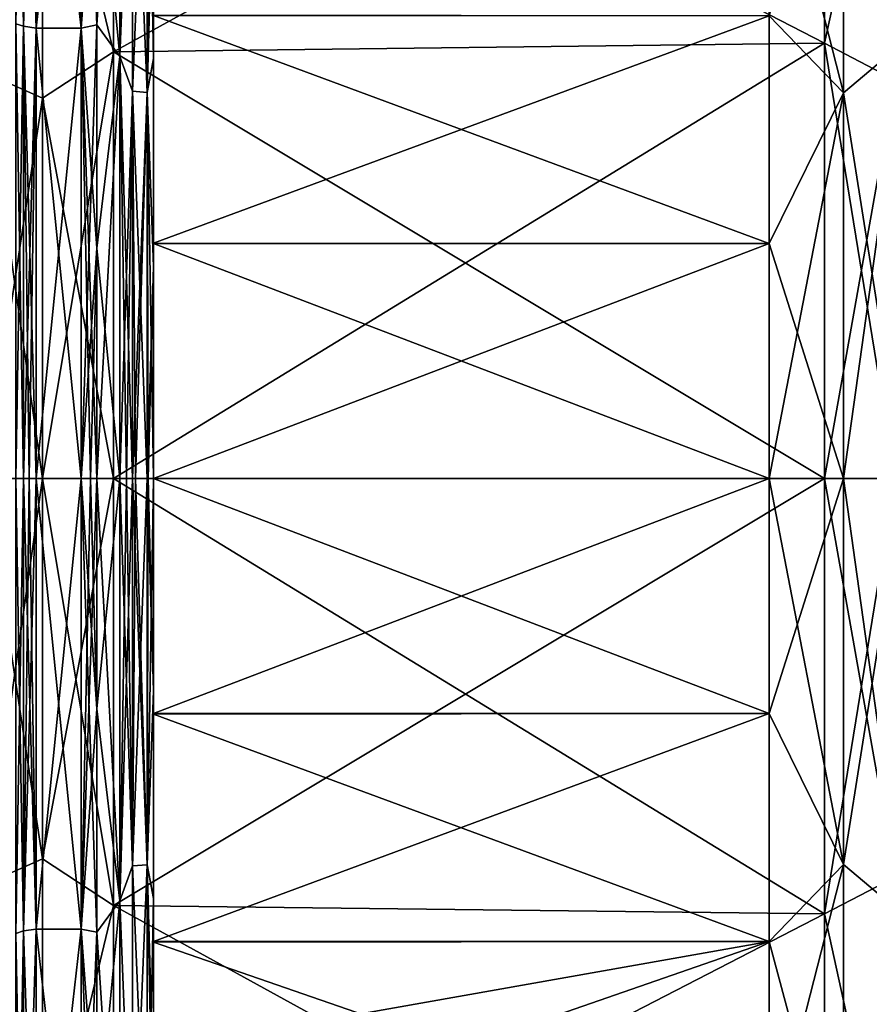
# Model space of a CAD drawing. Extents: x -90 to 0, y -51 to 51.
# Tile 9 of 19: x -66 to -42, y -15 to 13. Entities that reach past the tile are written whole.
import ezdxf

# ---------------------------------------------------------------- set-up
doc = ezdxf.new("R2010")
doc.units = 0
doc.header["$LTSCALE"] = 52.148148
for name, color, linetype in [('10', 7, 'CONTINUOUS'), ('11', 7, 'CONTINUOUS'), ('12', 7, 'CONTINUOUS'), ('13', 7, 'CONTINUOUS'), ('14', 7, 'CONTINUOUS'), ('15', 7, 'CONTINUOUS'), ('16', 7, 'CONTINUOUS'), ('17', 7, 'CONTINUOUS'), ('18', 7, 'CONTINUOUS'), ('19', 7, 'CONTINUOUS'), ('20', 7, 'CONTINUOUS'), ('21', 7, 'CONTINUOUS'), ('22', 7, 'CONTINUOUS'), ('23', 7, 'CONTINUOUS'), ('24', 7, 'CONTINUOUS'), ('45', 7, 'CONTINUOUS'), ('46', 7, 'CONTINUOUS'), ('47', 7, 'CONTINUOUS'), ('48', 7, 'CONTINUOUS'), ('49', 7, 'CONTINUOUS'), ('50', 7, 'CONTINUOUS'), ('8', 7, 'CONTINUOUS'), ('9', 7, 'CONTINUOUS')]:
    doc.layers.add(name, color=color, linetype=linetype)

msp = doc.modelspace()

# ---------------------------------------------------------------- linework, layer by layer
at = {"layer": '10', "linetype": 'CONTINUOUS'}
for points in [[(-45.004, 0, -37.5), (-45.004, -6.512, -36.93), (-62.059, 0, -37.5), (-45.004, 0, -37.5)], [(-45.004, -6.512, 36.93), (-45.004, 0, 37.5), (-62.059, -6.511, 36.93), (-45.004, -6.512, 36.93)], [(-62.059, -6.511, 36.93), (-45.004, 0, 37.5), (-62.059, 0, 37.5), (-62.059, -6.511, 36.93)], [(-62.059, 0, -37.5), (-45.004, -6.512, -36.93), (-62.059, -6.527, -36.927), (-62.059, 0, -37.5)], [(-62.059, -12.827, 35.238), (-45.004, -6.512, 36.93), (-62.059, -6.511, 36.93), (-62.059, -12.827, 35.238)], [(-45.004, -6.512, -36.93), (-45.004, -12.826, -35.238), (-62.059, -6.527, -36.927), (-45.004, -6.512, -36.93)], [(-45.004, -12.826, 35.238), (-45.004, -6.512, 36.93), (-62.059, -12.827, 35.238), (-45.004, -12.826, 35.238)], [(-62.059, -6.527, -36.927), (-45.004, -12.826, -35.238), (-62.059, -12.844, -35.232), (-62.059, -6.527, -36.927)], [(-45.004, -12.826, -35.238), (-45.004, -18.75, -32.476), (-62.059, -12.844, -35.232), (-45.004, -12.826, -35.238)], [(-45.004, -18.75, 32.476), (-45.004, -12.826, 35.238), (-62.059, -18.745, 32.479), (-45.004, -18.75, 32.476)], [(-62.059, -18.745, 32.479), (-45.004, -12.826, 35.238), (-62.059, -15.843, 33.989), (-62.059, -18.745, 32.479)], [(-62.059, -15.843, 33.989), (-45.004, -12.826, 35.238), (-62.059, -12.827, 35.238), (-62.059, -15.843, 33.989)], [(-62.059, -12.844, -35.232), (-45.004, -18.75, -32.476), (-62.059, -18.758, -32.471), (-62.059, -12.844, -35.232)]]:
    msp.add_3dface(points, dxfattribs=at)
at = {"layer": '11', "linetype": 'CONTINUOUS'}
for points in [[(-62.059, 6.527, 36.927), (-45.004, 12.826, 35.238), (-62.059, 12.844, 35.232), (-62.059, 6.527, 36.927)], [(-45.004, 12.826, -35.238), (-45.004, 6.512, -36.93), (-62.059, 12.827, -35.238), (-45.004, 12.826, -35.238)], [(-62.059, 12.827, -35.238), (-45.004, 6.512, -36.93), (-62.059, 6.511, -36.93), (-62.059, 12.827, -35.238)], [(-45.004, 6.512, 36.93), (-45.004, 12.826, 35.238), (-62.059, 6.527, 36.927), (-45.004, 6.512, 36.93)], [(-62.059, 0, 37.5), (-45.004, 6.512, 36.93), (-62.059, 6.527, 36.927), (-62.059, 0, 37.5)], [(-45.004, 6.512, -36.93), (-45.004, 0, -37.5), (-62.059, 6.511, -36.93), (-45.004, 6.512, -36.93)], [(-45.004, 0, 37.5), (-45.004, 6.512, 36.93), (-62.059, 0, 37.5), (-45.004, 0, 37.5)], [(-45.004, 0, -37.5), (-62.059, 0, -37.5), (-62.059, 6.511, -36.93), (-45.004, 0, -37.5)]]:
    msp.add_3dface(points, dxfattribs=at)
at = {"layer": '12', "linetype": 'CONTINUOUS'}
for points in [[(-62.059, 17.077, -33.498), (-62.059, 12.827, -35.238), (-62.059, 11.639, -35.753), (-62.059, 17.077, -33.498)], [(-62.059, 11.621, 35.759), (-62.059, 12.844, 35.232), (-62.059, 17.063, 33.506), (-62.059, 11.621, 35.759)], [(-62.059, 6.527, 36.927), (-62.059, 12.844, 35.232), (-62.059, 11.621, 35.759), (-62.059, 6.527, 36.927)], [(-62.059, 12.827, -35.238), (-62.059, 6.511, -36.93), (-62.059, 11.639, -35.753), (-62.059, 12.827, -35.238)], [(-62.059, 11.639, -35.753), (-62.059, 6.511, -36.93), (-62.059, 5.896, -37.135), (-62.059, 11.639, -35.753)], [(-62.059, 5.88, 37.137), (-62.059, 6.527, 36.927), (-62.059, 11.621, 35.759), (-62.059, 5.88, 37.137)], [(-62.059, 0, 37.5), (-62.059, 6.527, 36.927), (-62.059, 0, 37.6), (-62.059, 0, 37.5)], [(-62.059, 0, 37.6), (-62.059, 6.527, 36.927), (-62.059, 5.88, 37.137), (-62.059, 0, 37.6)], [(-62.059, 6.511, -36.93), (-62.059, 0, -37.5), (-62.059, 5.896, -37.135), (-62.059, 6.511, -36.93)], [(-62.059, 5.896, -37.135), (-62.059, 0, -37.5), (-62.059, 0, -37.6), (-62.059, 5.896, -37.135)], [(-62.059, 0, -37.5), (-62.059, -6.527, -36.927), (-62.059, 0, -37.6), (-62.059, 0, -37.5)], [(-62.059, 0, -37.6), (-62.059, -6.527, -36.927), (-62.059, -5.88, -37.137), (-62.059, 0, -37.6)], [(-62.059, -6.511, 36.93), (-62.059, 0, 37.5), (-62.059, -5.896, 37.135), (-62.059, -6.511, 36.93)], [(-62.059, 0, 37.5), (-62.059, 0, 37.6), (-62.059, -5.896, 37.135), (-62.059, 0, 37.5)], [(-62.059, -5.88, -37.137), (-62.059, -6.527, -36.927), (-62.059, -11.621, -35.759), (-62.059, -5.88, -37.137)], [(-62.059, -11.639, 35.753), (-62.059, -6.511, 36.93), (-62.059, -5.896, 37.135), (-62.059, -11.639, 35.753)], [(-62.059, -12.827, 35.238), (-62.059, -6.511, 36.93), (-62.059, -11.639, 35.753), (-62.059, -12.827, 35.238)], [(-62.059, -6.527, -36.927), (-62.059, -12.844, -35.232), (-62.059, -11.621, -35.759), (-62.059, -6.527, -36.927)], [(-62.059, -11.621, -35.759), (-62.059, -12.844, -35.232), (-62.059, -17.063, -33.506), (-62.059, -11.621, -35.759)], [(-62.059, -17.077, 33.498), (-62.059, -12.827, 35.238), (-62.059, -11.639, 35.753), (-62.059, -17.077, 33.498)], [(-62.059, -15.843, 33.989), (-62.059, -12.827, 35.238), (-62.059, -17.077, 33.498), (-62.059, -15.843, 33.989)], [(-62.059, -12.844, -35.232), (-62.059, -18.758, -32.471), (-62.059, -17.063, -33.506), (-62.059, -12.844, -35.232)]]:
    msp.add_3dface(points, dxfattribs=at)
at = {"layer": '13', "linetype": 'CONTINUOUS'}
for points in [[(-62.992, 11.696, 35.997), (-62.646, 20.594, 32.045), (-62.992, 22.248, 30.621), (-62.992, 11.696, 35.997)], [(-62.992, 22.248, -30.621), (-62.646, 20.594, -32.045), (-62.992, 11.696, -35.997), (-62.992, 22.248, -30.621)], [(-62.646, 10.732, 36.549), (-62.646, 20.594, 32.045), (-62.992, 11.696, 35.997), (-62.646, 10.732, 36.549)], [(-62.646, 20.594, -32.045), (-62.646, 10.732, -36.549), (-62.992, 11.696, -35.997), (-62.646, 20.594, -32.045)], [(-62.646, 10.732, 36.549), (-62.238, 20.535, 31.953), (-62.646, 20.594, 32.045), (-62.646, 10.732, 36.549)], [(-62.238, 20.535, -31.953), (-62.238, 10.701, -36.444), (-62.646, 20.594, -32.045), (-62.238, 20.535, -31.953)], [(-62.646, 20.594, -32.045), (-62.238, 10.701, -36.444), (-62.646, 10.732, -36.549), (-62.646, 20.594, -32.045)], [(-62.238, 10.701, 36.444), (-62.238, 20.535, 31.953), (-62.646, 10.732, 36.549), (-62.238, 10.701, 36.444)], [(-62.238, 10.701, 36.444), (-62.059, 19.643, 32.061), (-62.238, 20.535, 31.953), (-62.238, 10.701, 36.444)], [(-62.059, 17.077, -33.498), (-62.059, 11.639, -35.753), (-62.238, 20.535, -31.953), (-62.059, 17.077, -33.498)], [(-62.238, 20.535, -31.953), (-62.059, 11.639, -35.753), (-62.238, 10.701, -36.444), (-62.238, 20.535, -31.953)], [(-62.059, 17.063, 33.506), (-62.059, 19.643, 32.061), (-62.238, 10.701, 36.444), (-62.059, 17.063, 33.506)], [(-62.059, 11.621, 35.759), (-62.059, 17.063, 33.506), (-62.238, 10.701, 36.444), (-62.059, 11.621, 35.759)], [(-62.992, 0, 37.85), (-62.646, 10.732, 36.549), (-62.992, 11.696, 35.997), (-62.992, 0, 37.85)], [(-62.646, 10.732, -36.549), (-62.646, 0, -38.092), (-62.992, 11.696, -35.997), (-62.646, 10.732, -36.549)], [(-62.992, 11.696, -35.997), (-62.646, 0, -38.092), (-62.809, 0, -38.033), (-62.992, 11.696, -35.997)], [(-62.992, 0, -37.85), (-62.992, 11.696, -35.997), (-62.809, 0, -38.033), (-62.992, 0, -37.85)], [(-62.059, 11.639, -35.753), (-62.059, 5.896, -37.135), (-62.238, 10.701, -36.444), (-62.059, 11.639, -35.753)], [(-62.059, 5.88, 37.137), (-62.059, 11.621, 35.759), (-62.238, 10.701, 36.444), (-62.059, 5.88, 37.137)], [(-62.809, 0, 38.033), (-62.646, 10.732, 36.549), (-62.992, 0, 37.85), (-62.809, 0, 38.033)], [(-62.646, 0, 38.092), (-62.646, 10.732, 36.549), (-62.809, 0, 38.033), (-62.646, 0, 38.092)], [(-62.646, 0, 38.092), (-62.238, 10.701, 36.444), (-62.646, 10.732, 36.549), (-62.646, 0, 38.092)], [(-62.238, 10.701, -36.444), (-62.238, 0, -37.983), (-62.646, 10.732, -36.549), (-62.238, 10.701, -36.444)], [(-62.646, 10.732, -36.549), (-62.238, 0, -37.983), (-62.559, 0, -38.1), (-62.646, 10.732, -36.549)], [(-62.646, 0, -38.092), (-62.646, 10.732, -36.549), (-62.559, 0, -38.1), (-62.646, 0, -38.092)], [(-62.559, 0, 38.1), (-62.238, 10.701, 36.444), (-62.646, 0, 38.092), (-62.559, 0, 38.1)], [(-62.238, 0, 37.983), (-62.238, 10.701, 36.444), (-62.559, 0, 38.1), (-62.238, 0, 37.983)], [(-62.238, 0, 37.983), (-62.059, 5.88, 37.137), (-62.238, 10.701, 36.444), (-62.238, 0, 37.983)], [(-62.059, 5.896, -37.135), (-62.059, 0, -37.6), (-62.238, 10.701, -36.444), (-62.059, 5.896, -37.135)], [(-62.238, 10.701, -36.444), (-62.059, 0, -37.6), (-62.206, 0, -37.954), (-62.238, 10.701, -36.444)], [(-62.238, 0, -37.983), (-62.238, 10.701, -36.444), (-62.206, 0, -37.954), (-62.238, 0, -37.983)], [(-62.206, 0, 37.954), (-62.059, 5.88, 37.137), (-62.238, 0, 37.983), (-62.206, 0, 37.954)], [(-62.059, 0, 37.6), (-62.059, 5.88, 37.137), (-62.206, 0, 37.954), (-62.059, 0, 37.6)]]:
    msp.add_3dface(points, dxfattribs=at)
at = {"layer": '14', "linetype": 'CONTINUOUS'}
for points in [[(-62.646, 0, 38.092), (-62.809, 0, 38.033), (-62.992, -11.696, 35.997), (-62.646, 0, 38.092)], [(-62.646, -10.732, 36.549), (-62.646, 0, 38.092), (-62.992, -11.696, 35.997), (-62.646, -10.732, 36.549)], [(-62.809, 0, 38.033), (-62.992, 0, 37.85), (-62.992, -11.696, 35.997), (-62.809, 0, 38.033)], [(-62.992, 0, -37.85), (-62.809, 0, -38.033), (-62.646, -10.732, -36.549), (-62.992, 0, -37.85)], [(-62.992, 0, -37.85), (-62.646, -10.732, -36.549), (-62.992, -11.696, -35.997), (-62.992, 0, -37.85)], [(-62.809, 0, -38.033), (-62.646, 0, -38.092), (-62.646, -10.732, -36.549), (-62.809, 0, -38.033)], [(-62.238, 0, 37.983), (-62.559, 0, 38.1), (-62.646, -10.732, 36.549), (-62.238, 0, 37.983)], [(-62.238, 0, 37.983), (-62.646, -10.732, 36.549), (-62.238, -10.701, 36.444), (-62.238, 0, 37.983)], [(-62.559, 0, 38.1), (-62.646, 0, 38.092), (-62.646, -10.732, 36.549), (-62.559, 0, 38.1)], [(-62.646, 0, -38.092), (-62.559, 0, -38.1), (-62.238, -10.701, -36.444), (-62.646, 0, -38.092)], [(-62.646, -10.732, -36.549), (-62.646, 0, -38.092), (-62.238, -10.701, -36.444), (-62.646, -10.732, -36.549)], [(-62.559, 0, -38.1), (-62.238, 0, -37.983), (-62.238, -10.701, -36.444), (-62.559, 0, -38.1)], [(-62.059, -5.896, 37.135), (-62.059, 0, 37.6), (-62.238, -10.701, 36.444), (-62.059, -5.896, 37.135)], [(-62.059, 0, 37.6), (-62.206, 0, 37.954), (-62.238, -10.701, 36.444), (-62.059, 0, 37.6)], [(-62.059, -5.88, -37.137), (-62.238, 0, -37.983), (-62.206, 0, -37.954), (-62.059, -5.88, -37.137)], [(-62.238, 0, -37.983), (-62.059, -5.88, -37.137), (-62.238, -10.701, -36.444), (-62.238, 0, -37.983)], [(-62.206, 0, 37.954), (-62.238, 0, 37.983), (-62.238, -10.701, 36.444), (-62.206, 0, 37.954)], [(-62.059, 0, -37.6), (-62.059, -5.88, -37.137), (-62.206, 0, -37.954), (-62.059, 0, -37.6)], [(-62.059, -5.88, -37.137), (-62.059, -11.621, -35.759), (-62.238, -10.701, -36.444), (-62.059, -5.88, -37.137)], [(-62.059, -11.639, 35.753), (-62.059, -5.896, 37.135), (-62.238, -10.701, 36.444), (-62.059, -11.639, 35.753)], [(-62.646, -10.732, -36.549), (-62.646, -20.594, -32.045), (-62.992, -11.696, -35.997), (-62.646, -10.732, -36.549)], [(-62.646, -20.594, 32.045), (-62.646, -10.732, 36.549), (-62.992, -11.696, 35.997), (-62.646, -20.594, 32.045)], [(-62.238, -20.535, -31.953), (-62.646, -10.732, -36.549), (-62.238, -10.701, -36.444), (-62.238, -20.535, -31.953)], [(-62.646, -10.732, 36.549), (-62.646, -20.594, 32.045), (-62.238, -10.701, 36.444), (-62.646, -10.732, 36.549)], [(-62.238, -10.701, 36.444), (-62.646, -20.594, 32.045), (-62.238, -20.535, 31.953), (-62.238, -10.701, 36.444)], [(-62.646, -20.594, -32.045), (-62.646, -10.732, -36.549), (-62.238, -20.535, -31.953), (-62.646, -20.594, -32.045)], [(-62.059, -11.621, -35.759), (-62.059, -17.063, -33.506), (-62.238, -10.701, -36.444), (-62.059, -11.621, -35.759)], [(-62.059, -17.063, -33.506), (-62.059, -19.643, -32.061), (-62.238, -10.701, -36.444), (-62.059, -17.063, -33.506)], [(-62.059, -19.643, -32.061), (-62.238, -20.535, -31.953), (-62.238, -10.701, -36.444), (-62.059, -19.643, -32.061)], [(-62.059, -11.639, 35.753), (-62.238, -10.701, 36.444), (-62.238, -20.535, 31.953), (-62.059, -11.639, 35.753)], [(-62.992, -11.696, -35.997), (-62.646, -20.594, -32.045), (-62.992, -22.248, -30.621), (-62.992, -11.696, -35.997)], [(-62.992, -22.248, 30.621), (-62.646, -20.594, 32.045), (-62.992, -11.696, 35.997), (-62.992, -22.248, 30.621)], [(-62.059, -17.077, 33.498), (-62.059, -11.639, 35.753), (-62.238, -20.535, 31.953), (-62.059, -17.077, 33.498)]]:
    msp.add_3dface(points, dxfattribs=at)
at = {"layer": '15', "linetype": 'CONTINUOUS'}
for points in [[(-62.992, -11.696, 35.997), (-62.992, 0, 37.85), (-63.627, -6.382, 36.192), (-62.992, -11.696, 35.997)], [(-62.992, 0, 37.85), (-63.627, 0, 36.75), (-63.627, -6.382, 36.192), (-62.992, 0, 37.85)], [(-62.992, 0, -37.85), (-62.992, -11.696, -35.997), (-63.627, 0, -36.75), (-62.992, 0, -37.85)], [(-63.627, 0, -36.75), (-62.992, -11.696, -35.997), (-63.627, -6.382, -36.192), (-63.627, 0, -36.75)], [(-63.627, -6.382, -36.192), (-62.992, -11.696, -35.997), (-63.627, -12.569, -34.534), (-63.627, -6.382, -36.192)], [(-63.627, -12.569, 34.534), (-62.992, -11.696, 35.997), (-63.627, -6.382, 36.192), (-63.627, -12.569, 34.534)], [(-62.992, -11.696, -35.997), (-62.992, -22.248, -30.621), (-63.627, -12.569, -34.534), (-62.992, -11.696, -35.997)], [(-62.992, -22.248, 30.621), (-62.992, -11.696, 35.997), (-63.627, -18.375, 31.826), (-62.992, -22.248, 30.621)], [(-63.627, -18.375, 31.826), (-62.992, -11.696, 35.997), (-63.627, -12.569, 34.534), (-63.627, -18.375, 31.826)], [(-63.627, -12.569, -34.534), (-62.992, -22.248, -30.621), (-63.627, -18.375, -31.826), (-63.627, -12.569, -34.534)]]:
    msp.add_3dface(points, dxfattribs=at)
at = {"layer": '16', "linetype": 'CONTINUOUS'}
for points in [[(-62.992, 11.696, 35.997), (-62.992, 22.248, 30.621), (-63.627, 12.569, 34.534), (-62.992, 11.696, 35.997)], [(-63.627, 12.569, 34.534), (-62.992, 22.248, 30.621), (-63.627, 18.375, 31.826), (-63.627, 12.569, 34.534)], [(-62.992, 22.248, -30.621), (-62.992, 11.696, -35.997), (-63.627, 18.375, -31.826), (-62.992, 22.248, -30.621)], [(-63.627, 18.375, -31.826), (-62.992, 11.696, -35.997), (-63.627, 12.569, -34.534), (-63.627, 18.375, -31.826)], [(-63.627, 6.382, 36.192), (-62.992, 11.696, 35.997), (-63.627, 12.569, 34.534), (-63.627, 6.382, 36.192)], [(-63.627, 12.569, -34.534), (-62.992, 11.696, -35.997), (-63.627, 6.382, -36.192), (-63.627, 12.569, -34.534)], [(-62.992, 0, 37.85), (-62.992, 11.696, 35.997), (-63.627, 0, 36.75), (-62.992, 0, 37.85)], [(-63.627, 0, 36.75), (-62.992, 11.696, 35.997), (-63.627, 6.382, 36.192), (-63.627, 0, 36.75)], [(-62.992, 11.696, -35.997), (-62.992, 0, -37.85), (-63.627, 6.382, -36.192), (-62.992, 11.696, -35.997)], [(-62.992, 0, -37.85), (-63.627, 0, -36.75), (-63.627, 6.382, -36.192), (-62.992, 0, -37.85)]]:
    msp.add_3dface(points, dxfattribs=at)
at = {"layer": '17', "linetype": 'CONTINUOUS'}
for points in [[(-63.627, 18.375, 31.826), (-63.627, 23.622, 28.152), (-64.06, 12.484, 34.299), (-63.627, 18.375, 31.826)], [(-64.06, 12.484, 34.299), (-63.627, 23.622, 28.152), (-64.06, 23.462, 27.961), (-64.06, 12.484, 34.299)], [(-63.627, 18.375, -31.826), (-63.627, 12.569, -34.534), (-64.06, 23.462, -27.961), (-63.627, 18.375, -31.826)], [(-64.06, 23.462, -27.961), (-63.627, 12.569, -34.534), (-64.06, 12.484, -34.299), (-64.06, 23.462, -27.961)], [(-63.627, 12.569, 34.534), (-63.627, 18.375, 31.826), (-64.06, 12.484, 34.299), (-63.627, 12.569, 34.534)], [(-63.627, 6.382, 36.192), (-63.627, 12.569, 34.534), (-64.06, 0, 36.5), (-63.627, 6.382, 36.192)], [(-64.06, 0, 36.5), (-63.627, 12.569, 34.534), (-64.06, 12.484, 34.299), (-64.06, 0, 36.5)], [(-63.627, 12.569, -34.534), (-63.627, 6.382, -36.192), (-64.06, 12.484, -34.299), (-63.627, 12.569, -34.534)], [(-63.627, 6.382, -36.192), (-63.627, 0, -36.75), (-64.06, 12.484, -34.299), (-63.627, 6.382, -36.192)], [(-63.627, 0, -36.75), (-63.81, 0, -36.567), (-64.06, 12.484, -34.299), (-63.627, 0, -36.75)], [(-63.81, 0, -36.567), (-64.06, 0, -36.5), (-64.06, 12.484, -34.299), (-63.81, 0, -36.567)], [(-63.81, 0, 36.567), (-63.627, 6.382, 36.192), (-64.06, 0, 36.5), (-63.81, 0, 36.567)], [(-63.627, 0, 36.75), (-63.627, 6.382, 36.192), (-63.81, 0, 36.567), (-63.627, 0, 36.75)]]:
    msp.add_3dface(points, dxfattribs=at)
at = {"layer": '18', "linetype": 'CONTINUOUS'}
for points in [[(-63.627, -6.382, 36.192), (-63.627, 0, 36.75), (-64.06, -12.484, 34.299), (-63.627, -6.382, 36.192)], [(-63.627, 0, 36.75), (-63.81, 0, 36.567), (-64.06, -12.484, 34.299), (-63.627, 0, 36.75)], [(-63.627, -6.382, -36.192), (-63.627, -12.569, -34.534), (-64.06, 0, -36.5), (-63.627, -6.382, -36.192)], [(-63.627, -6.382, -36.192), (-64.06, 0, -36.5), (-63.81, 0, -36.567), (-63.627, -6.382, -36.192)], [(-64.06, 0, -36.5), (-63.627, -12.569, -34.534), (-64.06, -12.484, -34.299), (-64.06, 0, -36.5)], [(-63.81, 0, 36.567), (-64.06, 0, 36.5), (-64.06, -12.484, 34.299), (-63.81, 0, 36.567)], [(-63.627, 0, -36.75), (-63.627, -6.382, -36.192), (-63.81, 0, -36.567), (-63.627, 0, -36.75)], [(-63.627, -12.569, 34.534), (-63.627, -6.382, 36.192), (-64.06, -12.484, 34.299), (-63.627, -12.569, 34.534)], [(-63.627, -12.569, -34.534), (-63.627, -18.375, -31.826), (-64.06, -12.484, -34.299), (-63.627, -12.569, -34.534)], [(-63.627, -18.375, -31.826), (-63.627, -23.622, -28.152), (-64.06, -12.484, -34.299), (-63.627, -18.375, -31.826)], [(-64.06, -12.484, -34.299), (-63.627, -23.622, -28.152), (-64.06, -23.462, -27.961), (-64.06, -12.484, -34.299)], [(-64.06, -23.462, 27.961), (-63.627, -12.569, 34.534), (-64.06, -12.484, 34.299), (-64.06, -23.462, 27.961)], [(-63.627, -18.375, 31.826), (-63.627, -12.569, 34.534), (-64.06, -23.462, 27.961), (-63.627, -18.375, 31.826)]]:
    msp.add_3dface(points, dxfattribs=at)
at = {"layer": '19', "linetype": 'CONTINUOUS'}
for points in [[(-64.06, 0, -36.5), (-64.06, -12.484, -34.299), (-65.31, 0, -36.5), (-64.06, 0, -36.5)], [(-64.06, -12.484, 34.299), (-64.06, 0, 36.5), (-65.31, -12.484, 34.299), (-64.06, -12.484, 34.299)], [(-65.31, -12.484, 34.299), (-64.06, 0, 36.5), (-65.31, 0, 36.5), (-65.31, -12.484, 34.299)], [(-65.31, 0, -36.5), (-64.06, -12.484, -34.299), (-65.31, -12.484, -34.299), (-65.31, 0, -36.5)], [(-64.06, -12.484, -34.299), (-64.06, -23.462, -27.961), (-65.31, -12.484, -34.299), (-64.06, -12.484, -34.299)], [(-65.31, -12.484, -34.299), (-64.06, -23.462, -27.961), (-65.31, -23.462, -27.961), (-65.31, -12.484, -34.299)], [(-64.06, -23.462, 27.961), (-64.06, -12.484, 34.299), (-65.31, -23.462, 27.961), (-64.06, -23.462, 27.961)], [(-65.31, -23.462, 27.961), (-64.06, -12.484, 34.299), (-65.31, -12.484, 34.299), (-65.31, -23.462, 27.961)]]:
    msp.add_3dface(points, dxfattribs=at)
at = {"layer": '20', "linetype": 'CONTINUOUS'}
for points in [[(-64.06, 12.484, 34.299), (-64.06, 23.462, 27.961), (-65.31, 12.484, 34.299), (-64.06, 12.484, 34.299)], [(-65.31, 12.484, 34.299), (-64.06, 23.462, 27.961), (-65.31, 23.462, 27.961), (-65.31, 12.484, 34.299)], [(-64.06, 23.462, -27.961), (-64.06, 12.484, -34.299), (-65.31, 23.462, -27.961), (-64.06, 23.462, -27.961)], [(-65.31, 23.462, -27.961), (-64.06, 12.484, -34.299), (-65.31, 12.484, -34.299), (-65.31, 23.462, -27.961)], [(-64.06, 12.484, -34.299), (-64.06, 0, -36.5), (-65.31, 12.484, -34.299), (-64.06, 12.484, -34.299)], [(-64.06, 0, -36.5), (-65.31, 0, -36.5), (-65.31, 12.484, -34.299), (-64.06, 0, -36.5)], [(-64.06, 0, 36.5), (-64.06, 12.484, 34.299), (-65.31, 0, 36.5), (-64.06, 0, 36.5)], [(-65.31, 0, 36.5), (-64.06, 12.484, 34.299), (-65.31, 12.484, 34.299), (-65.31, 0, 36.5)]]:
    msp.add_3dface(points, dxfattribs=at)
at = {"layer": '21', "linetype": 'CONTINUOUS'}
for points in [[(-65.664, 12.534, 34.436), (-65.31, 23.462, 27.961), (-65.664, 23.556, 28.073), (-65.664, 12.534, 34.436)], [(-65.31, 23.462, -27.961), (-65.31, 12.484, -34.299), (-65.664, 23.556, -28.073), (-65.31, 23.462, -27.961)], [(-65.664, 23.556, -28.073), (-65.31, 12.484, -34.299), (-65.664, 12.534, -34.436), (-65.664, 23.556, -28.073)], [(-65.31, 12.484, 34.299), (-65.31, 23.462, 27.961), (-65.664, 12.534, 34.436), (-65.31, 12.484, 34.299)], [(-65.31, 12.484, -34.299), (-65.31, 0, -36.5), (-65.664, 12.534, -34.436), (-65.31, 12.484, -34.299)], [(-65.31, 0, -36.5), (-65.502, 0, -36.538), (-65.664, 12.534, -34.436), (-65.31, 0, -36.5)], [(-65.664, 0, 36.646), (-65.31, 12.484, 34.299), (-65.664, 12.534, 34.436), (-65.664, 0, 36.646)], [(-65.502, 0, -36.538), (-65.664, 0, -36.646), (-65.664, 12.534, -34.436), (-65.502, 0, -36.538)], [(-65.502, 0, 36.538), (-65.31, 12.484, 34.299), (-65.664, 0, 36.646), (-65.502, 0, 36.538)], [(-65.31, 0, 36.5), (-65.31, 12.484, 34.299), (-65.502, 0, 36.538), (-65.31, 0, 36.5)]]:
    msp.add_3dface(points, dxfattribs=at)
at = {"layer": '22', "linetype": 'CONTINUOUS'}
for points in [[(-65.31, -12.484, -34.299), (-65.664, 0, -36.646), (-65.502, 0, -36.538), (-65.31, -12.484, -34.299)], [(-65.664, 0, -36.646), (-65.31, -12.484, -34.299), (-65.664, -12.534, -34.436), (-65.664, 0, -36.646)], [(-65.31, -12.484, 34.299), (-65.31, 0, 36.5), (-65.664, -12.534, 34.436), (-65.31, -12.484, 34.299)], [(-65.31, 0, 36.5), (-65.502, 0, 36.538), (-65.664, -12.534, 34.436), (-65.31, 0, 36.5)], [(-65.502, 0, 36.538), (-65.664, 0, 36.646), (-65.664, -12.534, 34.436), (-65.502, 0, 36.538)], [(-65.31, 0, -36.5), (-65.31, -12.484, -34.299), (-65.502, 0, -36.538), (-65.31, 0, -36.5)], [(-65.31, -12.484, -34.299), (-65.31, -23.462, -27.961), (-65.664, -12.534, -34.436), (-65.31, -12.484, -34.299)], [(-65.31, -23.462, 27.961), (-65.31, -12.484, 34.299), (-65.664, -23.556, 28.073), (-65.31, -23.462, 27.961)], [(-65.664, -23.556, 28.073), (-65.31, -12.484, 34.299), (-65.664, -12.534, 34.436), (-65.664, -23.556, 28.073)], [(-65.664, -12.534, -34.436), (-65.31, -23.462, -27.961), (-65.664, -23.556, -28.073), (-65.664, -12.534, -34.436)]]:
    msp.add_3dface(points, dxfattribs=at)
at = {"layer": '23', "linetype": 'CONTINUOUS'}
for points in [[(-65.664, 0, -36.646), (-65.664, -12.534, -34.436), (-65.871, 0, -36.854), (-65.664, 0, -36.646)], [(-65.664, -12.534, 34.436), (-65.664, 0, 36.646), (-65.871, -12.605, 34.631), (-65.664, -12.534, 34.436)], [(-65.871, -12.605, 34.631), (-65.664, 0, 36.646), (-65.871, 0, 36.854), (-65.871, -12.605, 34.631)], [(-65.871, 0, -36.854), (-65.664, -12.534, -34.436), (-65.871, -12.605, -34.631), (-65.871, 0, -36.854)], [(-65.664, -12.534, -34.436), (-65.664, -23.556, -28.073), (-65.871, -12.605, -34.631), (-65.664, -12.534, -34.436)], [(-65.664, -23.556, 28.073), (-65.664, -12.534, 34.436), (-65.871, -23.689, 28.231), (-65.664, -23.556, 28.073)], [(-65.871, -23.689, 28.231), (-65.664, -12.534, 34.436), (-65.871, -12.605, 34.631), (-65.871, -23.689, 28.231)], [(-65.871, -12.605, -34.631), (-65.664, -23.556, -28.073), (-65.871, -23.689, -28.231), (-65.871, -12.605, -34.631)]]:
    msp.add_3dface(points, dxfattribs=at)
at = {"layer": '24', "linetype": 'CONTINUOUS'}
for points in [[(-65.871, 12.605, 34.631), (-65.664, 23.556, 28.073), (-65.871, 23.689, 28.231), (-65.871, 12.605, 34.631)], [(-65.664, 23.556, -28.073), (-65.664, 12.534, -34.436), (-65.871, 23.689, -28.231), (-65.664, 23.556, -28.073)], [(-65.871, 23.689, -28.231), (-65.664, 12.534, -34.436), (-65.871, 12.605, -34.631), (-65.871, 23.689, -28.231)], [(-65.664, 12.534, 34.436), (-65.664, 23.556, 28.073), (-65.871, 12.605, 34.631), (-65.664, 12.534, 34.436)], [(-65.664, 12.534, -34.436), (-65.664, 0, -36.646), (-65.871, 12.605, -34.631), (-65.664, 12.534, -34.436)], [(-65.664, 0, -36.646), (-65.871, 0, -36.854), (-65.871, 12.605, -34.631), (-65.664, 0, -36.646)], [(-65.871, 0, 36.854), (-65.664, 12.534, 34.436), (-65.871, 12.605, 34.631), (-65.871, 0, 36.854)], [(-65.664, 0, 36.646), (-65.664, 12.534, 34.436), (-65.871, 0, 36.854), (-65.664, 0, 36.646)]]:
    msp.add_3dface(points, dxfattribs=at)
at = {"layer": '45', "linetype": 'CONTINUOUS'}
for points in [[(-63.172, 11.825, 32.49), (-65.133, 20.043, 27.587), (-63.172, 22.224, 26.486), (-63.172, 11.825, 32.49)], [(-63.172, 22.224, -26.486), (-65.133, 20.043, -27.587), (-63.172, 11.825, -32.49), (-63.172, 22.224, -26.486)], [(-66.746, 11.248, 30.903), (-66.746, 21.139, 25.193), (-65.133, 20.043, 27.587), (-66.746, 11.248, 30.903)], [(-66.746, 21.139, -25.193), (-66.746, 11.248, -30.903), (-65.133, 20.043, -27.587), (-66.746, 21.139, -25.193)], [(-65.133, 10.537, 32.43), (-66.746, 11.248, 30.903), (-65.133, 20.043, 27.587), (-65.133, 10.537, 32.43)], [(-65.133, 20.043, -27.587), (-66.746, 11.248, -30.903), (-65.133, 10.537, -32.43), (-65.133, 20.043, -27.587)], [(-65.133, 10.537, 32.43), (-65.133, 20.043, 27.587), (-63.172, 11.825, 32.49), (-65.133, 10.537, 32.43)], [(-65.133, 20.043, -27.587), (-65.133, 10.537, -32.43), (-63.172, 11.825, -32.49), (-65.133, 20.043, -27.587)], [(-63.172, 0, 34.575), (-65.133, 10.537, 32.43), (-63.172, 11.825, 32.49), (-63.172, 0, 34.575)], [(-65.133, 10.537, -32.43), (-65.133, 0, -34.099), (-63.172, 11.825, -32.49), (-65.133, 10.537, -32.43)], [(-63.172, 11.825, -32.49), (-65.133, 0, -34.099), (-63.172, 0, -34.575), (-63.172, 11.825, -32.49)], [(-66.746, 11.248, -30.903), (-66.746, 0, -32.887), (-65.133, 10.537, -32.43), (-66.746, 11.248, -30.903)], [(-66.746, 0, 32.887), (-66.746, 11.248, 30.903), (-65.133, 0, 34.099), (-66.746, 0, 32.887)], [(-65.133, 0, 34.099), (-66.746, 11.248, 30.903), (-65.133, 10.537, 32.43), (-65.133, 0, 34.099)], [(-65.133, 10.537, -32.43), (-66.746, 0, -32.887), (-65.133, 0, -34.099), (-65.133, 10.537, -32.43)], [(-65.133, 0, 34.099), (-65.133, 10.537, 32.43), (-63.172, 0, 34.575), (-65.133, 0, 34.099)]]:
    msp.add_3dface(points, dxfattribs=at)
at = {"layer": '46', "linetype": 'CONTINUOUS'}
for points in [[(-66.746, 0, -32.887), (-66.746, -11.248, -30.903), (-65.133, 0, -34.099), (-66.746, 0, -32.887)], [(-65.133, 0, -34.099), (-66.746, -11.248, -30.903), (-65.133, -10.537, -32.43), (-65.133, 0, -34.099)], [(-66.746, -11.248, 30.903), (-66.746, 0, 32.887), (-65.133, -10.537, 32.43), (-66.746, -11.248, 30.903)], [(-66.746, 0, 32.887), (-65.133, 0, 34.099), (-65.133, -10.537, 32.43), (-66.746, 0, 32.887)], [(-65.133, 0, 34.099), (-63.172, 0, 34.575), (-63.172, -11.825, 32.49), (-65.133, 0, 34.099)], [(-65.133, -10.537, 32.43), (-65.133, 0, 34.099), (-63.172, -11.825, 32.49), (-65.133, -10.537, 32.43)], [(-63.172, 0, -34.575), (-65.133, 0, -34.099), (-65.133, -10.537, -32.43), (-63.172, 0, -34.575)], [(-63.172, 0, -34.575), (-65.133, -10.537, -32.43), (-63.172, -11.825, -32.49), (-63.172, 0, -34.575)], [(-65.133, -10.537, -32.43), (-66.746, -11.248, -30.903), (-65.133, -20.043, -27.587), (-65.133, -10.537, -32.43)], [(-65.133, -20.043, 27.587), (-66.746, -11.248, 30.903), (-65.133, -10.537, 32.43), (-65.133, -20.043, 27.587)], [(-65.133, -10.537, -32.43), (-65.133, -20.043, -27.587), (-63.172, -11.825, -32.49), (-65.133, -10.537, -32.43)], [(-65.133, -20.043, 27.587), (-65.133, -10.537, 32.43), (-63.172, -11.825, 32.49), (-65.133, -20.043, 27.587)], [(-66.746, -11.248, -30.903), (-66.746, -21.139, -25.193), (-65.133, -20.043, -27.587), (-66.746, -11.248, -30.903)], [(-66.746, -21.139, 25.193), (-66.746, -11.248, 30.903), (-65.133, -20.043, 27.587), (-66.746, -21.139, 25.193)], [(-63.172, -11.825, -32.49), (-65.133, -20.043, -27.587), (-63.172, -22.224, -26.486), (-63.172, -11.825, -32.49)], [(-63.172, -22.224, 26.486), (-65.133, -20.043, 27.587), (-63.172, -11.825, 32.49), (-63.172, -22.224, 26.486)]]:
    msp.add_3dface(points, dxfattribs=at)
at = {"layer": '47', "linetype": 'CONTINUOUS'}
for points in [[(-63.172, -11.825, 32.49), (-63.172, 0, 34.575), (-43.473, -12.061, 33.136), (-63.172, -11.825, 32.49)], [(-43.473, -12.061, 33.136), (-63.172, 0, 34.575), (-43.473, 0, 35.263), (-43.473, -12.061, 33.136)], [(-63.172, 0, -34.575), (-63.172, -11.825, -32.49), (-43.473, 0, -35.263), (-63.172, 0, -34.575)], [(-43.473, 0, -35.263), (-63.172, -11.825, -32.49), (-43.473, -12.061, -33.136), (-43.473, 0, -35.263)], [(-63.172, -11.825, -32.49), (-63.172, -22.224, -26.486), (-43.473, -12.061, -33.136), (-63.172, -11.825, -32.49)], [(-63.172, -22.224, 26.486), (-63.172, -11.825, 32.49), (-43.473, -22.667, 27.013), (-63.172, -22.224, 26.486)], [(-43.473, -22.667, 27.013), (-63.172, -11.825, 32.49), (-43.473, -12.061, 33.136), (-43.473, -22.667, 27.013)], [(-43.473, -12.061, -33.136), (-63.172, -22.224, -26.486), (-43.473, -22.667, -27.013), (-43.473, -12.061, -33.136)]]:
    msp.add_3dface(points, dxfattribs=at)
at = {"layer": '48', "linetype": 'CONTINUOUS'}
for points in [[(-43.473, 12.061, 33.136), (-63.172, 22.224, 26.486), (-43.473, 22.667, 27.013), (-43.473, 12.061, 33.136)], [(-63.172, 22.224, -26.486), (-63.172, 11.825, -32.49), (-43.473, 22.667, -27.013), (-63.172, 22.224, -26.486)], [(-43.473, 22.667, -27.013), (-63.172, 11.825, -32.49), (-43.473, 12.061, -33.136), (-43.473, 22.667, -27.013)], [(-63.172, 11.825, 32.49), (-63.172, 22.224, 26.486), (-43.473, 12.061, 33.136), (-63.172, 11.825, 32.49)], [(-43.473, 0, 35.263), (-63.172, 11.825, 32.49), (-43.473, 12.061, 33.136), (-43.473, 0, 35.263)], [(-63.172, 11.825, -32.49), (-63.172, 0, -34.575), (-43.473, 12.061, -33.136), (-63.172, 11.825, -32.49)], [(-63.172, 0, -34.575), (-43.473, 0, -35.263), (-43.473, 12.061, -33.136), (-63.172, 0, -34.575)], [(-63.172, 0, 34.575), (-63.172, 11.825, 32.49), (-43.473, 0, 35.263), (-63.172, 0, 34.575)]]:
    msp.add_3dface(points, dxfattribs=at)
at = {"layer": '49', "linetype": 'CONTINUOUS'}
for points in [[(-43.473, 12.061, 33.136), (-43.473, 22.667, 27.013), (-41.511, 21.007, 28.913), (-43.473, 12.061, 33.136)], [(-43.473, 22.667, -27.013), (-43.473, 12.061, -33.136), (-41.511, 21.007, -28.913), (-43.473, 22.667, -27.013)], [(-41.511, 11.044, 33.99), (-43.473, 12.061, 33.136), (-41.511, 21.007, 28.913), (-41.511, 11.044, 33.99)], [(-41.511, 21.007, -28.913), (-43.473, 12.061, -33.136), (-41.511, 11.044, -33.99), (-41.511, 21.007, -28.913)], [(-43.473, 12.061, -33.136), (-43.473, 0, -35.263), (-41.511, 11.044, -33.99), (-43.473, 12.061, -33.136)], [(-43.473, 0, 35.263), (-43.473, 12.061, 33.136), (-41.511, 0, 35.739), (-43.473, 0, 35.263)], [(-41.511, 0, 35.739), (-43.473, 12.061, 33.136), (-41.511, 11.044, 33.99), (-41.511, 0, 35.739)], [(-41.511, 11.044, -33.99), (-43.473, 0, -35.263), (-41.511, 0, -35.739), (-41.511, 11.044, -33.99)]]:
    msp.add_3dface(points, dxfattribs=at)
at = {"layer": '50', "linetype": 'CONTINUOUS'}
for points in [[(-43.473, 0, -35.263), (-43.473, -12.061, -33.136), (-41.511, 0, -35.739), (-43.473, 0, -35.263)], [(-41.511, 0, -35.739), (-43.473, -12.061, -33.136), (-41.511, -11.044, -33.99), (-41.511, 0, -35.739)], [(-43.473, -12.061, 33.136), (-43.473, 0, 35.263), (-41.511, -11.044, 33.99), (-43.473, -12.061, 33.136)], [(-43.473, 0, 35.263), (-41.511, 0, 35.739), (-41.511, -11.044, 33.99), (-43.473, 0, 35.263)], [(-41.511, -11.044, -33.99), (-43.473, -12.061, -33.136), (-41.511, -21.007, -28.913), (-41.511, -11.044, -33.99)], [(-41.511, -21.007, 28.913), (-43.473, -12.061, 33.136), (-41.511, -11.044, 33.99), (-41.511, -21.007, 28.913)], [(-43.473, -12.061, -33.136), (-43.473, -22.667, -27.013), (-41.511, -21.007, -28.913), (-43.473, -12.061, -33.136)], [(-43.473, -22.667, 27.013), (-43.473, -12.061, 33.136), (-41.511, -21.007, 28.913), (-43.473, -22.667, 27.013)]]:
    msp.add_3dface(points, dxfattribs=at)
at = {"layer": '8', "linetype": 'CONTINUOUS'}
for points in [[(-41.256, 12.111, 37.273), (-41.256, 23.036, 31.707), (-42.948, 20.513, 31.919), (-41.256, 12.111, 37.273)], [(-41.256, 23.036, -31.707), (-41.256, 12.111, -37.273), (-42.948, 20.513, -31.919), (-41.256, 23.036, -31.707)], [(-42.948, 20.513, -31.919), (-42.948, 10.69, -36.406), (-45.004, 18.75, -32.476), (-42.948, 20.513, -31.919)], [(-42.948, 10.69, 36.406), (-42.948, 20.513, 31.919), (-45.004, 12.826, 35.238), (-42.948, 10.69, 36.406)], [(-41.256, 12.111, 37.273), (-42.948, 20.513, 31.919), (-42.948, 10.69, 36.406), (-41.256, 12.111, 37.273)], [(-41.256, 12.111, -37.273), (-42.948, 10.69, -36.406), (-42.948, 20.513, -31.919), (-41.256, 12.111, -37.273)], [(-45.004, 18.75, -32.476), (-42.948, 10.69, -36.406), (-45.004, 12.826, -35.238), (-45.004, 18.75, -32.476)], [(-45.004, 12.826, -35.238), (-42.948, 10.69, -36.406), (-45.004, 6.512, -36.93), (-45.004, 12.826, -35.238)], [(-45.004, 6.512, 36.93), (-42.948, 10.69, 36.406), (-45.004, 12.826, 35.238), (-45.004, 6.512, 36.93)], [(-41.256, 12.111, -37.273), (-41.256, 0, -39.192), (-42.948, 10.69, -36.406), (-41.256, 12.111, -37.273)], [(-41.256, 0, 39.192), (-41.256, 12.111, 37.273), (-42.948, 0, 37.942), (-41.256, 0, 39.192)], [(-41.256, 12.111, 37.273), (-42.948, 10.69, 36.406), (-42.948, 0, 37.942), (-41.256, 12.111, 37.273)], [(-42.948, 10.69, -36.406), (-42.948, 0, -37.942), (-45.004, 6.512, -36.93), (-42.948, 10.69, -36.406)], [(-42.948, 0, 37.942), (-42.948, 10.69, 36.406), (-45.004, 0, 37.5), (-42.948, 0, 37.942)], [(-45.004, 0, 37.5), (-42.948, 10.69, 36.406), (-45.004, 6.512, 36.93), (-45.004, 0, 37.5)], [(-41.256, 0, -39.192), (-42.948, 0, -37.942), (-42.948, 10.69, -36.406), (-41.256, 0, -39.192)], [(-42.948, 0, -37.942), (-45.004, 0, -37.5), (-45.004, 6.512, -36.93), (-42.948, 0, -37.942)]]:
    msp.add_3dface(points, dxfattribs=at)
at = {"layer": '9', "linetype": 'CONTINUOUS'}
for points in [[(-45.004, 0, -37.5), (-42.948, 0, -37.942), (-42.948, -10.69, -36.406), (-45.004, 0, -37.5)], [(-45.004, -6.512, -36.93), (-45.004, 0, -37.5), (-42.948, -10.69, -36.406), (-45.004, -6.512, -36.93)], [(-42.948, 0, 37.942), (-45.004, 0, 37.5), (-45.004, -6.512, 36.93), (-42.948, 0, 37.942)], [(-42.948, 0, 37.942), (-45.004, -6.512, 36.93), (-42.948, -10.69, 36.406), (-42.948, 0, 37.942)], [(-42.948, 0, -37.942), (-41.256, 0, -39.192), (-41.256, -12.111, -37.273), (-42.948, 0, -37.942)], [(-41.256, 0, 39.192), (-42.948, 0, 37.942), (-42.948, -10.69, 36.406), (-41.256, 0, 39.192)], [(-41.256, 0, 39.192), (-42.948, -10.69, 36.406), (-41.256, -12.111, 37.273), (-41.256, 0, 39.192)], [(-42.948, -10.69, -36.406), (-42.948, 0, -37.942), (-41.256, -12.111, -37.273), (-42.948, -10.69, -36.406)], [(-45.004, -12.826, -35.238), (-45.004, -6.512, -36.93), (-42.948, -10.69, -36.406), (-45.004, -12.826, -35.238)], [(-45.004, -6.512, 36.93), (-45.004, -12.826, 35.238), (-42.948, -10.69, 36.406), (-45.004, -6.512, 36.93)], [(-42.948, -20.513, -31.919), (-45.004, -12.826, -35.238), (-42.948, -10.69, -36.406), (-42.948, -20.513, -31.919)], [(-45.004, -12.826, 35.238), (-45.004, -18.75, 32.476), (-42.948, -10.69, 36.406), (-45.004, -12.826, 35.238)], [(-42.948, -10.69, 36.406), (-45.004, -18.75, 32.476), (-42.948, -20.513, 31.919), (-42.948, -10.69, 36.406)], [(-42.948, -10.69, 36.406), (-42.948, -20.513, 31.919), (-41.256, -12.111, 37.273), (-42.948, -10.69, 36.406)], [(-42.948, -20.513, -31.919), (-42.948, -10.69, -36.406), (-41.256, -12.111, -37.273), (-42.948, -20.513, -31.919)], [(-41.256, -12.111, 37.273), (-42.948, -20.513, 31.919), (-41.256, -23.036, 31.707), (-41.256, -12.111, 37.273)], [(-41.256, -23.036, -31.707), (-42.948, -20.513, -31.919), (-41.256, -12.111, -37.273), (-41.256, -23.036, -31.707)], [(-45.004, -18.75, -32.476), (-45.004, -12.826, -35.238), (-42.948, -20.513, -31.919), (-45.004, -18.75, -32.476)]]:
    msp.add_3dface(points, dxfattribs=at)

doc.saveas('drawing.dxf')
